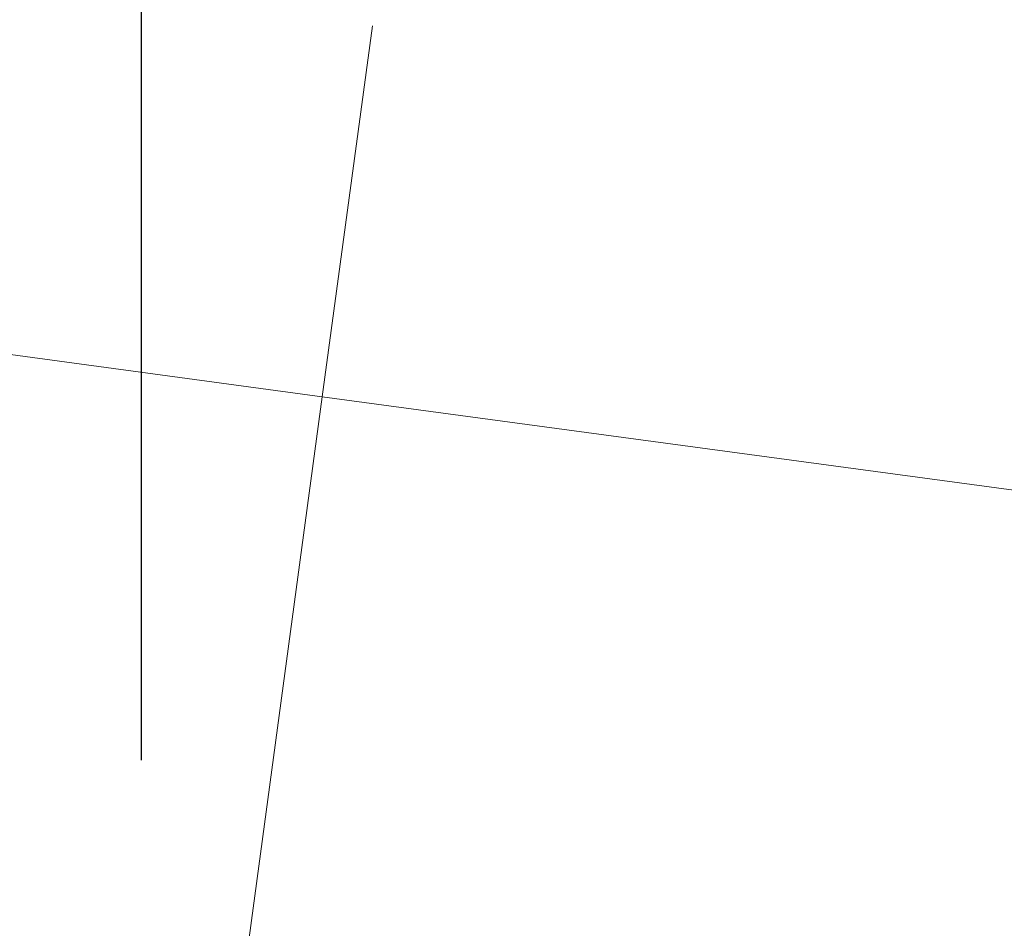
# Model space of a CAD drawing. Header units: millimetres. Extents: x -32221 to 212500, y 31663 to 93766.
# Tile 221 of 256: x 88969 to 89766, y 46854 to 47590. Entities that reach past the tile are written whole.
import ezdxf

# ---------------------------------------------------------------- set-up
doc = ezdxf.new("R2010")
doc.units = ezdxf.units.MM
doc.linetypes.add('DASHDOTX2', pattern=[50.8, 25.4, -12.7, 0, -12.7])
doc.layers.add('kasetony', color=251, linetype='Continuous', lineweight=5)
doc.layers.add('osie', color=251, linetype='Continuous')

msp = doc.modelspace()

# ---------------------------------------------------------------- linework, layer by layer
at = {"layer": 'kasetony', "color": 251, "true_color": 0x636466}
for p, q in [((89213.685, 47284.463), (89254.35, 47585.044)), ((89213.685, 47284.463), (89254.35, 47585.044)), ((89254.35, 47585.044), (89213.685, 47284.463)), ((89213.685, 47284.463), (88024.518, 47445.344)), ((88024.518, 47445.344), (89213.685, 47284.463)), ((89213.685, 47284.463), (88024.518, 47445.344)), ((89133.244, 46689.879), (89213.685, 47284.463)), ((89133.244, 46689.879), (89213.685, 47284.463)), ((89213.685, 47284.463), (89133.244, 46689.879)), ((90075.193, 47167.91), (89213.685, 47284.463)), ((89213.685, 47284.463), (90075.193, 47167.91)), ((90075.193, 47167.91), (89213.685, 47284.463))]:
    msp.add_line(p, q, dxfattribs=at)
at = {"layer": 'osie', "color": 251, "linetype": 'DASHDOTX2', "ltscale": 25, "true_color": 0x636466}
msp.add_line((89067.244, 33019.002), (89067.244, 62730.045), dxfattribs=at)

doc.saveas('drawing.dxf')
